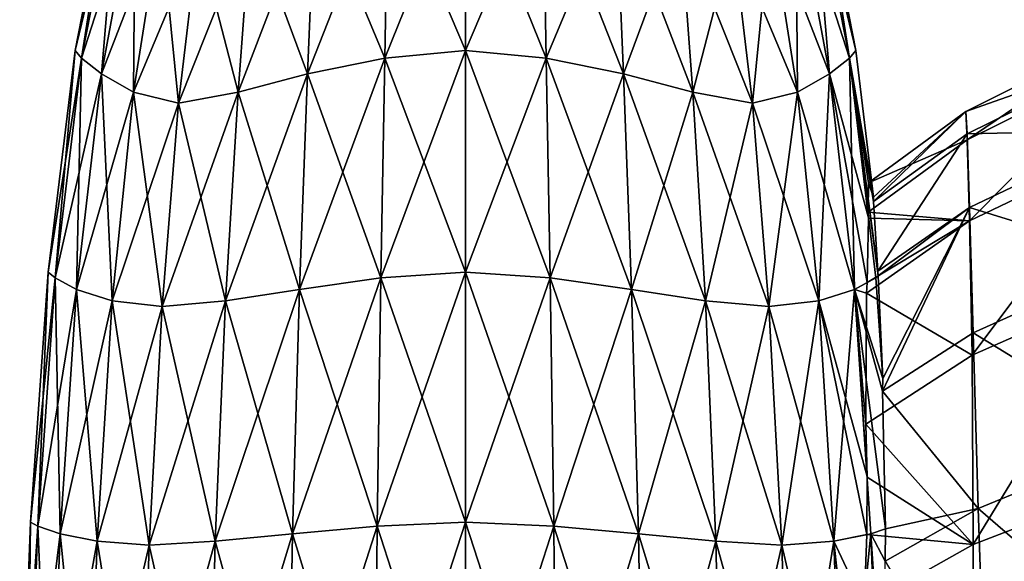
# Model space of a CAD drawing. Extents: x -0.96 to 0.96, y -0.57 to 2.63.
# Tile 8 of 148: x -0.95 to -0.83, y 0.23 to 0.3. Entities that reach past the tile are written whole.
import ezdxf

# ---------------------------------------------------------------- set-up
doc = ezdxf.new("R2010")
doc.units = 0
doc.layers.add('Brakiri_Cruiser_Main_Texture', color=7, linetype='CONTINUOUS')

msp = doc.modelspace()

# ---------------------------------------------------------------- linework, layer by layer
at = {"layer": 'Brakiri_Cruiser_Main_Texture'}
for points in [[(-0.942318, 0.317637, -0.531146), (-0.94763, 0.295434, -0.55), (-0.943034, 0.31886, -0.55)], [(-0.943034, 0.31886, -0.55), (-0.94763, 0.295434, -0.55), (-0.946842, 0.294476, -0.569674)], [(-0.943034, 0.31886, -0.55), (-0.946842, 0.294476, -0.569674), (-0.942318, 0.317637, -0.568854)], [(-0.9, 0.31886, -0.636068), (-0.909427, 0.317637, -0.634635), (-0.909837, 0.294476, -0.643685)], [(-0.9, 0.31886, -0.636068), (-0.909837, 0.294476, -0.643685), (-0.9, 0.295434, -0.64526)], [(-0.909427, 0.317637, -0.465365), (-0.9, 0.31886, -0.463932), (-0.9, 0.295434, -0.45474)], [(-0.9, 0.31886, -0.463932), (-0.890573, 0.317637, -0.465365), (-0.890163, 0.294476, -0.456315)], [(-0.9, 0.31886, -0.463932), (-0.890163, 0.294476, -0.456315), (-0.9, 0.295434, -0.45474)], [(-0.890573, 0.317637, -0.634635), (-0.9, 0.31886, -0.636068), (-0.9, 0.295434, -0.64526)], [(-0.857682, 0.317637, -0.531146), (-0.856966, 0.31886, -0.55), (-0.85237, 0.295434, -0.55)], [(-0.856966, 0.31886, -0.55), (-0.857682, 0.317637, -0.568854), (-0.853158, 0.294476, -0.569674)], [(-0.856966, 0.31886, -0.55), (-0.853158, 0.294476, -0.569674), (-0.85237, 0.295434, -0.55)], [(-0.942318, 0.317637, -0.531146), (-0.946842, 0.294476, -0.530326), (-0.94763, 0.295434, -0.55)], [(-0.940323, 0.314807, -0.513338), (-0.946842, 0.294476, -0.530326), (-0.942318, 0.317637, -0.531146)], [(-0.942318, 0.317637, -0.568854), (-0.946842, 0.294476, -0.569674), (-0.944401, 0.292592, -0.588542)], [(-0.942318, 0.317637, -0.568854), (-0.944401, 0.292592, -0.588542), (-0.940323, 0.314807, -0.586662)], [(-0.909427, 0.317637, -0.634635), (-0.918331, 0.314807, -0.630647), (-0.919271, 0.292592, -0.638802)], [(-0.909427, 0.317637, -0.634635), (-0.919271, 0.292592, -0.638802), (-0.909837, 0.294476, -0.643685)], [(-0.918331, 0.314807, -0.469353), (-0.909427, 0.317637, -0.465365), (-0.909837, 0.294476, -0.456315)], [(-0.909427, 0.317637, -0.465365), (-0.9, 0.295434, -0.45474), (-0.909837, 0.294476, -0.456315)], [(-0.890573, 0.317637, -0.634635), (-0.9, 0.295434, -0.64526), (-0.890163, 0.294476, -0.643685)], [(-0.890573, 0.317637, -0.465365), (-0.881669, 0.314807, -0.469353), (-0.880729, 0.292592, -0.461198)], [(-0.890573, 0.317637, -0.465365), (-0.880729, 0.292592, -0.461198), (-0.890163, 0.294476, -0.456315)], [(-0.881669, 0.314807, -0.630647), (-0.890573, 0.317637, -0.634635), (-0.890163, 0.294476, -0.643685)], [(-0.859677, 0.314807, -0.513338), (-0.857682, 0.317637, -0.531146), (-0.853158, 0.294476, -0.530326)], [(-0.857682, 0.317637, -0.568854), (-0.859677, 0.314807, -0.586662), (-0.855599, 0.292592, -0.588542)], [(-0.857682, 0.317637, -0.531146), (-0.85237, 0.295434, -0.55), (-0.853158, 0.294476, -0.530326)], [(-0.857682, 0.317637, -0.568854), (-0.855599, 0.292592, -0.588542), (-0.853158, 0.294476, -0.569674)], [(-0.940323, 0.314807, -0.513338), (-0.944401, 0.292592, -0.511458), (-0.946842, 0.294476, -0.530326)], [(-0.937205, 0.311205, -0.497622), (-0.944401, 0.292592, -0.511458), (-0.940323, 0.314807, -0.513338)], [(-0.940323, 0.314807, -0.586662), (-0.944401, 0.292592, -0.588542), (-0.940519, 0.290324, -0.60549)], [(-0.940323, 0.314807, -0.586662), (-0.940519, 0.290324, -0.60549), (-0.937205, 0.311205, -0.602378)], [(-0.918331, 0.314807, -0.630647), (-0.926189, 0.311205, -0.62441), (-0.927745, 0.290324, -0.631037)], [(-0.918331, 0.314807, -0.630647), (-0.927745, 0.290324, -0.631037), (-0.919271, 0.292592, -0.638802)], [(-0.926189, 0.311205, -0.47559), (-0.918331, 0.314807, -0.469353), (-0.919271, 0.292592, -0.461198)], [(-0.918331, 0.314807, -0.469353), (-0.909837, 0.294476, -0.456315), (-0.919271, 0.292592, -0.461198)], [(-0.881669, 0.314807, -0.630647), (-0.890163, 0.294476, -0.643685), (-0.880729, 0.292592, -0.638802)], [(-0.881669, 0.314807, -0.469353), (-0.873811, 0.311205, -0.47559), (-0.872255, 0.290324, -0.468963)], [(-0.881669, 0.314807, -0.469353), (-0.872255, 0.290324, -0.468963), (-0.880729, 0.292592, -0.461198)], [(-0.873811, 0.311205, -0.62441), (-0.881669, 0.314807, -0.630647), (-0.880729, 0.292592, -0.638802)], [(-0.862795, 0.311205, -0.497622), (-0.859677, 0.314807, -0.513338), (-0.855599, 0.292592, -0.511458)], [(-0.859677, 0.314807, -0.586662), (-0.862795, 0.311205, -0.602378), (-0.859481, 0.290324, -0.60549)], [(-0.859677, 0.314807, -0.513338), (-0.853158, 0.294476, -0.530326), (-0.855599, 0.292592, -0.511458)], [(-0.859677, 0.314807, -0.586662), (-0.859481, 0.290324, -0.60549), (-0.855599, 0.292592, -0.588542)], [(-0.937205, 0.311205, -0.497622), (-0.940519, 0.290324, -0.49451), (-0.944401, 0.292592, -0.511458)], [(-0.932611, 0.309212, -0.484779), (-0.940519, 0.290324, -0.49451), (-0.937205, 0.311205, -0.497622)], [(-0.937205, 0.311205, -0.602378), (-0.940519, 0.290324, -0.60549), (-0.935009, 0.28898, -0.620017)], [(-0.937205, 0.311205, -0.602378), (-0.935009, 0.28898, -0.620017), (-0.932611, 0.309212, -0.615221)], [(-0.926189, 0.311205, -0.62441), (-0.932611, 0.309212, -0.615221), (-0.935009, 0.28898, -0.620017)], [(-0.926189, 0.311205, -0.62441), (-0.935009, 0.28898, -0.620017), (-0.927745, 0.290324, -0.631037)], [(-0.932611, 0.309212, -0.484779), (-0.926189, 0.311205, -0.47559), (-0.927745, 0.290324, -0.468963)], [(-0.926189, 0.311205, -0.47559), (-0.919271, 0.292592, -0.461198), (-0.927745, 0.290324, -0.468963)], [(-0.873811, 0.311205, -0.62441), (-0.880729, 0.292592, -0.638802), (-0.872255, 0.290324, -0.631037)], [(-0.873811, 0.311205, -0.47559), (-0.867389, 0.309212, -0.484779), (-0.864991, 0.28898, -0.479983)], [(-0.873811, 0.311205, -0.47559), (-0.864991, 0.28898, -0.479983), (-0.872255, 0.290324, -0.468963)], [(-0.867389, 0.309212, -0.615221), (-0.873811, 0.311205, -0.62441), (-0.872255, 0.290324, -0.631037)], [(-0.867389, 0.309212, -0.484779), (-0.862795, 0.311205, -0.497622), (-0.859481, 0.290324, -0.49451)], [(-0.862795, 0.311205, -0.602378), (-0.867389, 0.309212, -0.615221), (-0.864991, 0.28898, -0.620017)], [(-0.862795, 0.311205, -0.602378), (-0.864991, 0.28898, -0.620017), (-0.859481, 0.290324, -0.60549)], [(-0.862795, 0.311205, -0.497622), (-0.855599, 0.292592, -0.511458), (-0.859481, 0.290324, -0.49451)], [(-0.932611, 0.309212, -0.484779), (-0.935009, 0.28898, -0.479983), (-0.940519, 0.290324, -0.49451)], [(-0.932611, 0.309212, -0.484779), (-0.927745, 0.290324, -0.468963), (-0.935009, 0.28898, -0.479983)], [(-0.867389, 0.309212, -0.615221), (-0.872255, 0.290324, -0.631037), (-0.864991, 0.28898, -0.620017)], [(-0.867389, 0.309212, -0.484779), (-0.859481, 0.290324, -0.49451), (-0.864991, 0.28898, -0.479983)], [(-0.818989, 0.295022, -0.547563), (-0.819065, 0.297893, -0.535733), (-0.838954, 0.28797, -0.539241)], [(-0.819065, 0.297893, -0.535733), (-0.838802, 0.284515, -0.527834), (-0.838954, 0.28797, -0.539241)], [(-0.819065, 0.297893, -0.535733), (-0.818989, 0.294305, -0.523877), (-0.838802, 0.284515, -0.527834)], [(-0.946842, 0.294476, -0.530326), (-0.950911, 0.268374, -0.55), (-0.94763, 0.295434, -0.55)], [(-0.94763, 0.295434, -0.55), (-0.950911, 0.268374, -0.55), (-0.950052, 0.26768, -0.570677)], [(-0.946842, 0.294476, -0.530326), (-0.950052, 0.26768, -0.529323), (-0.950911, 0.268374, -0.55)], [(-0.94763, 0.295434, -0.55), (-0.950052, 0.26768, -0.570677), (-0.946842, 0.294476, -0.569674)], [(-0.944401, 0.292592, -0.511458), (-0.950052, 0.26768, -0.529323), (-0.946842, 0.294476, -0.530326)], [(-0.946842, 0.294476, -0.569674), (-0.950052, 0.26768, -0.570677), (-0.947454, 0.266292, -0.590482)], [(-0.946842, 0.294476, -0.569674), (-0.947454, 0.266292, -0.590482), (-0.944401, 0.292592, -0.588542)], [(-0.909837, 0.294476, -0.643685), (-0.919271, 0.292592, -0.638802), (-0.920241, 0.266292, -0.644909)], [(-0.909837, 0.294476, -0.643685), (-0.920241, 0.266292, -0.644909), (-0.910339, 0.26768, -0.650104)], [(-0.919271, 0.292592, -0.461198), (-0.909837, 0.294476, -0.456315), (-0.910339, 0.26768, -0.449896)], [(-0.9, 0.295434, -0.64526), (-0.909837, 0.294476, -0.643685), (-0.910339, 0.26768, -0.650104)], [(-0.9, 0.295434, -0.64526), (-0.910339, 0.26768, -0.650104), (-0.9, 0.268374, -0.651823)], [(-0.909837, 0.294476, -0.456315), (-0.9, 0.268374, -0.448177), (-0.910339, 0.26768, -0.449896)], [(-0.909837, 0.294476, -0.456315), (-0.9, 0.295434, -0.45474), (-0.9, 0.268374, -0.448177)], [(-0.9, 0.295434, -0.45474), (-0.890163, 0.294476, -0.456315), (-0.889661, 0.26768, -0.449896)], [(-0.9, 0.295434, -0.45474), (-0.889661, 0.26768, -0.449896), (-0.9, 0.268374, -0.448177)], [(-0.890163, 0.294476, -0.643685), (-0.9, 0.295434, -0.64526), (-0.9, 0.268374, -0.651823)], [(-0.890163, 0.294476, -0.643685), (-0.9, 0.268374, -0.651823), (-0.889661, 0.26768, -0.650104)], [(-0.890163, 0.294476, -0.456315), (-0.880729, 0.292592, -0.461198), (-0.879759, 0.266292, -0.455091)], [(-0.890163, 0.294476, -0.456315), (-0.879759, 0.266292, -0.455091), (-0.889661, 0.26768, -0.449896)], [(-0.880729, 0.292592, -0.638802), (-0.890163, 0.294476, -0.643685), (-0.889661, 0.26768, -0.650104)], [(-0.853158, 0.294476, -0.569674), (-0.855599, 0.292592, -0.588542), (-0.852546, 0.266292, -0.590482)], [(-0.855599, 0.292592, -0.511458), (-0.853158, 0.294476, -0.530326), (-0.850826, 0.275008, -0.529597)], [(-0.853158, 0.294476, -0.569674), (-0.850201, 0.277552, -0.55), (-0.85237, 0.295434, -0.55)], [(-0.853158, 0.294476, -0.530326), (-0.85237, 0.295434, -0.55), (-0.850201, 0.277552, -0.55)], [(-0.853158, 0.294476, -0.569674), (-0.852546, 0.266292, -0.590482), (-0.849948, 0.26768, -0.570677)], [(-0.853158, 0.294476, -0.569674), (-0.849948, 0.26768, -0.570677), (-0.849626, 0.26794, -0.562927)], [(-0.853158, 0.294476, -0.569674), (-0.849626, 0.26794, -0.562927), (-0.849676, 0.2685, -0.562556)], [(-0.853158, 0.294476, -0.569674), (-0.849676, 0.2685, -0.562556), (-0.850231, 0.276997, -0.552168)], [(-0.853158, 0.294476, -0.569674), (-0.850231, 0.276997, -0.552168), (-0.850201, 0.277552, -0.55)], [(-0.853158, 0.294476, -0.530326), (-0.850201, 0.277552, -0.55), (-0.850807, 0.27928, -0.541331)], [(-0.853158, 0.294476, -0.530326), (-0.850807, 0.27928, -0.541331), (-0.850873, 0.275715, -0.530428)], [(-0.853158, 0.294476, -0.530326), (-0.850873, 0.275715, -0.530428), (-0.850823, 0.274984, -0.529596)], [(-0.818989, 0.295022, -0.547563), (-0.838954, 0.28797, -0.539241), (-0.838802, 0.285274, -0.550594)], [(-0.818682, 0.285705, -0.558857), (-0.818989, 0.295022, -0.547563), (-0.838802, 0.285274, -0.550594)], [(-0.818989, 0.294305, -0.523877), (-0.838498, 0.274657, -0.516887), (-0.838802, 0.284515, -0.527834)], [(-0.818989, 0.294305, -0.523877), (-0.818837, 0.284032, -0.51251), (-0.838498, 0.274657, -0.516887)], [(-0.944401, 0.292592, -0.511458), (-0.947454, 0.266292, -0.509518), (-0.950052, 0.26768, -0.529323)], [(-0.940519, 0.290324, -0.49451), (-0.947454, 0.266292, -0.509518), (-0.944401, 0.292592, -0.511458)], [(-0.944401, 0.292592, -0.588542), (-0.947454, 0.266292, -0.590482), (-0.943099, 0.264905, -0.608542)], [(-0.944401, 0.292592, -0.588542), (-0.943099, 0.264905, -0.608542), (-0.940519, 0.290324, -0.60549)], [(-0.919271, 0.292592, -0.638802), (-0.927745, 0.290324, -0.631037), (-0.929271, 0.264905, -0.636198)], [(-0.919271, 0.292592, -0.638802), (-0.929271, 0.264905, -0.636198), (-0.920241, 0.266292, -0.644909)], [(-0.927745, 0.290324, -0.468963), (-0.919271, 0.292592, -0.461198), (-0.920241, 0.266292, -0.455091)], [(-0.919271, 0.292592, -0.461198), (-0.910339, 0.26768, -0.449896), (-0.920241, 0.266292, -0.455091)], [(-0.880729, 0.292592, -0.638802), (-0.889661, 0.26768, -0.650104), (-0.879759, 0.266292, -0.644909)], [(-0.880729, 0.292592, -0.461198), (-0.872255, 0.290324, -0.468963), (-0.870729, 0.264905, -0.463802)], [(-0.880729, 0.292592, -0.461198), (-0.870729, 0.264905, -0.463802), (-0.879759, 0.266292, -0.455091)], [(-0.872255, 0.290324, -0.631037), (-0.880729, 0.292592, -0.638802), (-0.879759, 0.266292, -0.644909)], [(-0.859481, 0.290324, -0.49451), (-0.855599, 0.292592, -0.511458), (-0.852546, 0.266292, -0.509518)], [(-0.855599, 0.292592, -0.588542), (-0.859481, 0.290324, -0.60549), (-0.856901, 0.264905, -0.608542)], [(-0.855599, 0.292592, -0.588542), (-0.856901, 0.264905, -0.608542), (-0.852546, 0.266292, -0.590482)], [(-0.855599, 0.292592, -0.511458), (-0.850826, 0.275008, -0.529597), (-0.850995, 0.267121, -0.52134)], [(-0.855599, 0.292592, -0.511458), (-0.850995, 0.267121, -0.52134), (-0.852546, 0.266292, -0.509518)], [(-0.940519, 0.290324, -0.49451), (-0.943099, 0.264905, -0.491458), (-0.947454, 0.266292, -0.509518)], [(-0.935009, 0.28898, -0.479983), (-0.943099, 0.264905, -0.491458), (-0.940519, 0.290324, -0.49451)], [(-0.940519, 0.290324, -0.60549), (-0.943099, 0.264905, -0.608542), (-0.937025, 0.264211, -0.624049)], [(-0.940519, 0.290324, -0.60549), (-0.937025, 0.264211, -0.624049), (-0.935009, 0.28898, -0.620017)], [(-0.927745, 0.290324, -0.631037), (-0.935009, 0.28898, -0.620017), (-0.937025, 0.264211, -0.624049)], [(-0.927745, 0.290324, -0.631037), (-0.937025, 0.264211, -0.624049), (-0.929271, 0.264905, -0.636198)], [(-0.935009, 0.28898, -0.479983), (-0.927745, 0.290324, -0.468963), (-0.929271, 0.264905, -0.463802)], [(-0.927745, 0.290324, -0.468963), (-0.920241, 0.266292, -0.455091), (-0.929271, 0.264905, -0.463802)], [(-0.872255, 0.290324, -0.631037), (-0.879759, 0.266292, -0.644909), (-0.870729, 0.264905, -0.636198)], [(-0.872255, 0.290324, -0.468963), (-0.864991, 0.28898, -0.479983), (-0.862975, 0.264211, -0.475951)], [(-0.872255, 0.290324, -0.468963), (-0.862975, 0.264211, -0.475951), (-0.870729, 0.264905, -0.463802)], [(-0.864991, 0.28898, -0.620017), (-0.872255, 0.290324, -0.631037), (-0.870729, 0.264905, -0.636198)], [(-0.864991, 0.28898, -0.479983), (-0.859481, 0.290324, -0.49451), (-0.856901, 0.264905, -0.491458)], [(-0.859481, 0.290324, -0.60549), (-0.864991, 0.28898, -0.620017), (-0.862975, 0.264211, -0.624049)], [(-0.859481, 0.290324, -0.60549), (-0.862975, 0.264211, -0.624049), (-0.856901, 0.264905, -0.608542)], [(-0.859481, 0.290324, -0.49451), (-0.852546, 0.266292, -0.509518), (-0.856901, 0.264905, -0.491458)], [(-0.935009, 0.28898, -0.479983), (-0.937025, 0.264211, -0.475951), (-0.943099, 0.264905, -0.491458)], [(-0.935009, 0.28898, -0.479983), (-0.929271, 0.264905, -0.463802), (-0.937025, 0.264211, -0.475951)], [(-0.864991, 0.28898, -0.620017), (-0.870729, 0.264905, -0.636198), (-0.862975, 0.264211, -0.624049)], [(-0.864991, 0.28898, -0.479983), (-0.856901, 0.264905, -0.491458), (-0.862975, 0.264211, -0.475951)], [(-0.838802, 0.284515, -0.527834), (-0.850807, 0.27928, -0.541331), (-0.838954, 0.28797, -0.539241)], [(-0.838954, 0.28797, -0.539241), (-0.850807, 0.27928, -0.541331), (-0.850201, 0.277552, -0.55)], [(-0.838954, 0.28797, -0.539241), (-0.850201, 0.277552, -0.55), (-0.850231, 0.276997, -0.552168)], [(-0.838954, 0.28797, -0.539241), (-0.850231, 0.276997, -0.552168), (-0.838802, 0.285274, -0.550594)], [(-0.838802, 0.285274, -0.550594), (-0.850231, 0.276997, -0.552168), (-0.849676, 0.2685, -0.562556)], [(-0.838802, 0.285274, -0.550594), (-0.849676, 0.2685, -0.562556), (-0.838498, 0.27626, -0.561434)], [(-0.818682, 0.285705, -0.558857), (-0.838802, 0.285274, -0.550594), (-0.838498, 0.27626, -0.561434)], [(-0.818066, 0.269955, -0.569107), (-0.818682, 0.285705, -0.558857), (-0.838498, 0.27626, -0.561434)], [(-0.838802, 0.284515, -0.527834), (-0.850884, 0.275707, -0.53043), (-0.850807, 0.27928, -0.541331)], [(-0.838498, 0.274657, -0.516887), (-0.850873, 0.275715, -0.530428), (-0.838802, 0.284515, -0.527834)], [(-0.818837, 0.284032, -0.51251), (-0.838194, 0.258259, -0.506899), (-0.838498, 0.274657, -0.516887)], [(-0.818837, 0.284032, -0.51251), (-0.818685, 0.266849, -0.502147), (-0.838194, 0.258259, -0.506899)], [(-0.838498, 0.274657, -0.516887), (-0.850824, 0.274991, -0.529597), (-0.850873, 0.275715, -0.530428)], [(-0.838498, 0.27626, -0.561434), (-0.849676, 0.2685, -0.562556), (-0.849625, 0.267941, -0.562902)], [(-0.838498, 0.27626, -0.561434), (-0.849625, 0.267941, -0.562902), (-0.849084, 0.25543, -0.571046)], [(-0.838498, 0.27626, -0.561434), (-0.849084, 0.25543, -0.571046), (-0.849102, 0.253877, -0.572027)], [(-0.838498, 0.27626, -0.561434), (-0.849102, 0.253877, -0.572027), (-0.83804, 0.261003, -0.571296)], [(-0.818066, 0.269955, -0.569107), (-0.838498, 0.27626, -0.561434), (-0.83804, 0.261003, -0.571296)], [(-0.838498, 0.274657, -0.516887), (-0.851078, 0.265823, -0.52006), (-0.851003, 0.267116, -0.521276)], [(-0.838194, 0.258259, -0.506899), (-0.851072, 0.265828, -0.520059), (-0.838498, 0.274657, -0.516887)], [(-0.838498, 0.274657, -0.516887), (-0.851003, 0.267116, -0.521276), (-0.850824, 0.274991, -0.529597)], [(-0.816908, 0.248026, -0.577801), (-0.818066, 0.269955, -0.569107), (-0.83804, 0.261003, -0.571296)], [(-0.950052, 0.26768, -0.529323), (-0.953073, 0.237878, -0.55), (-0.950911, 0.268374, -0.55)], [(-0.950911, 0.268374, -0.55), (-0.953073, 0.237878, -0.55), (-0.952187, 0.237415, -0.571589)], [(-0.950911, 0.268374, -0.55), (-0.952187, 0.237415, -0.571589), (-0.950052, 0.26768, -0.570677)], [(-0.9, 0.268374, -0.651823), (-0.910339, 0.26768, -0.650104), (-0.910794, 0.237415, -0.654375)], [(-0.9, 0.268374, -0.651823), (-0.910794, 0.237415, -0.654375), (-0.9, 0.237878, -0.656146)], [(-0.910339, 0.26768, -0.449896), (-0.9, 0.268374, -0.448177), (-0.9, 0.237878, -0.443854)], [(-0.9, 0.268374, -0.448177), (-0.889661, 0.26768, -0.449896), (-0.889206, 0.237415, -0.445625)], [(-0.9, 0.268374, -0.448177), (-0.889206, 0.237415, -0.445625), (-0.9, 0.237878, -0.443854)], [(-0.889661, 0.26768, -0.650104), (-0.9, 0.268374, -0.651823), (-0.9, 0.237878, -0.656146)], [(-0.849948, 0.26768, -0.570677), (-0.849084, 0.25543, -0.571046), (-0.849626, 0.26794, -0.562927)], [(-0.950052, 0.26768, -0.529323), (-0.952187, 0.237415, -0.528411), (-0.953073, 0.237878, -0.55)], [(-0.947454, 0.266292, -0.509518), (-0.952187, 0.237415, -0.528411), (-0.950052, 0.26768, -0.529323)], [(-0.950052, 0.26768, -0.570677), (-0.952187, 0.237415, -0.571589), (-0.949479, 0.23649, -0.59224)], [(-0.950052, 0.26768, -0.570677), (-0.949479, 0.23649, -0.59224), (-0.947454, 0.266292, -0.590482)], [(-0.910339, 0.26768, -0.650104), (-0.920241, 0.266292, -0.644909), (-0.92112, 0.23649, -0.648958)], [(-0.910339, 0.26768, -0.650104), (-0.92112, 0.23649, -0.648958), (-0.910794, 0.237415, -0.654375)], [(-0.920241, 0.266292, -0.455091), (-0.910339, 0.26768, -0.449896), (-0.910794, 0.237415, -0.445625)], [(-0.910339, 0.26768, -0.449896), (-0.9, 0.237878, -0.443854), (-0.910794, 0.237415, -0.445625)], [(-0.889661, 0.26768, -0.650104), (-0.9, 0.237878, -0.656146), (-0.889206, 0.237415, -0.654375)], [(-0.889661, 0.26768, -0.449896), (-0.879759, 0.266292, -0.455091), (-0.87888, 0.23649, -0.451042)], [(-0.889661, 0.26768, -0.449896), (-0.87888, 0.23649, -0.451042), (-0.889206, 0.237415, -0.445625)], [(-0.879759, 0.266292, -0.644909), (-0.889661, 0.26768, -0.650104), (-0.889206, 0.237415, -0.654375)], [(-0.852546, 0.266292, -0.590482), (-0.849084, 0.25543, -0.571046), (-0.849948, 0.26768, -0.570677)], [(-0.852546, 0.266292, -0.509518), (-0.850992, 0.267122, -0.521363), (-0.851072, 0.265828, -0.520059)], [(-0.818685, 0.266849, -0.502147), (-0.838042, 0.235182, -0.498367), (-0.838194, 0.258259, -0.506899)], [(-0.818685, 0.266849, -0.502147), (-0.818609, 0.242646, -0.493288), (-0.838042, 0.235182, -0.498367)], [(-0.947454, 0.266292, -0.509518), (-0.949479, 0.23649, -0.50776), (-0.952187, 0.237415, -0.528411)], [(-0.943099, 0.264905, -0.491458), (-0.949479, 0.23649, -0.50776), (-0.947454, 0.266292, -0.509518)], [(-0.947454, 0.266292, -0.590482), (-0.949479, 0.23649, -0.59224), (-0.944954, 0.235565, -0.611081)], [(-0.947454, 0.266292, -0.590482), (-0.944954, 0.235565, -0.611081), (-0.943099, 0.264905, -0.608542)], [(-0.920241, 0.266292, -0.644909), (-0.929271, 0.264905, -0.636198), (-0.93054, 0.235565, -0.639909)], [(-0.920241, 0.266292, -0.644909), (-0.93054, 0.235565, -0.639909), (-0.92112, 0.23649, -0.648958)], [(-0.929271, 0.264905, -0.463802), (-0.920241, 0.266292, -0.455091), (-0.92112, 0.23649, -0.451042)], [(-0.920241, 0.266292, -0.455091), (-0.910794, 0.237415, -0.445625), (-0.92112, 0.23649, -0.451042)], [(-0.879759, 0.266292, -0.644909), (-0.889206, 0.237415, -0.654375), (-0.87888, 0.23649, -0.648958)], [(-0.879759, 0.266292, -0.455091), (-0.870729, 0.264905, -0.463802), (-0.86946, 0.235565, -0.460091)], [(-0.879759, 0.266292, -0.455091), (-0.86946, 0.235565, -0.460091), (-0.87888, 0.23649, -0.451042)], [(-0.870729, 0.264905, -0.636198), (-0.879759, 0.266292, -0.644909), (-0.87888, 0.23649, -0.648958)], [(-0.852546, 0.266292, -0.590482), (-0.856901, 0.264905, -0.608542), (-0.855046, 0.235565, -0.611081)], [(-0.856901, 0.264905, -0.491458), (-0.852546, 0.266292, -0.509518), (-0.850995, 0.243469, -0.508172)], [(-0.852546, 0.266292, -0.590482), (-0.855046, 0.235565, -0.611081), (-0.850521, 0.23649, -0.59224)], [(-0.852546, 0.266292, -0.590482), (-0.850521, 0.23649, -0.59224), (-0.848734, 0.2371, -0.578619)], [(-0.852546, 0.266292, -0.590482), (-0.848734, 0.2371, -0.578619), (-0.849102, 0.253877, -0.572027)], [(-0.852546, 0.266292, -0.590482), (-0.849102, 0.253877, -0.572027), (-0.849084, 0.25543, -0.571046)], [(-0.852546, 0.266292, -0.509518), (-0.851072, 0.265828, -0.520059), (-0.851145, 0.24984, -0.510619)], [(-0.852546, 0.266292, -0.509518), (-0.851145, 0.24984, -0.510619), (-0.85099, 0.243394, -0.508168)], [(-0.838194, 0.258259, -0.506899), (-0.851151, 0.249836, -0.51062), (-0.851072, 0.265828, -0.520059)], [(-0.943099, 0.264905, -0.491458), (-0.944954, 0.235565, -0.488919), (-0.949479, 0.23649, -0.50776)], [(-0.937025, 0.264211, -0.475951), (-0.944954, 0.235565, -0.488919), (-0.943099, 0.264905, -0.491458)], [(-0.943099, 0.264905, -0.608542), (-0.944954, 0.235565, -0.611081), (-0.93862, 0.235102, -0.62724)], [(-0.943099, 0.264905, -0.608542), (-0.93862, 0.235102, -0.62724), (-0.937025, 0.264211, -0.624049)], [(-0.929271, 0.264905, -0.636198), (-0.937025, 0.264211, -0.624049), (-0.93862, 0.235102, -0.62724)], [(-0.929271, 0.264905, -0.636198), (-0.93862, 0.235102, -0.62724), (-0.93054, 0.235565, -0.639909)], [(-0.937025, 0.264211, -0.475951), (-0.929271, 0.264905, -0.463802), (-0.93054, 0.235565, -0.460091)], [(-0.929271, 0.264905, -0.463802), (-0.92112, 0.23649, -0.451042), (-0.93054, 0.235565, -0.460091)], [(-0.870729, 0.264905, -0.636198), (-0.87888, 0.23649, -0.648958), (-0.86946, 0.235565, -0.639909)], [(-0.870729, 0.264905, -0.463802), (-0.862975, 0.264211, -0.475951), (-0.86138, 0.235102, -0.47276)], [(-0.870729, 0.264905, -0.463802), (-0.86138, 0.235102, -0.47276), (-0.86946, 0.235565, -0.460091)], [(-0.862975, 0.264211, -0.624049), (-0.870729, 0.264905, -0.636198), (-0.86946, 0.235565, -0.639909)], [(-0.862975, 0.264211, -0.475951), (-0.856901, 0.264905, -0.491458), (-0.855046, 0.235565, -0.488919)], [(-0.856901, 0.264905, -0.608542), (-0.862975, 0.264211, -0.624049), (-0.86138, 0.235102, -0.62724)], [(-0.856901, 0.264905, -0.608542), (-0.86138, 0.235102, -0.62724), (-0.855046, 0.235565, -0.611081)], [(-0.856901, 0.264905, -0.491458), (-0.850995, 0.243469, -0.508172), (-0.851042, 0.236383, -0.505588)], [(-0.856901, 0.264905, -0.491458), (-0.851042, 0.236383, -0.505588), (-0.855046, 0.235565, -0.488919)], [(-0.937025, 0.264211, -0.475951), (-0.93862, 0.235102, -0.47276), (-0.944954, 0.235565, -0.488919)], [(-0.937025, 0.264211, -0.475951), (-0.93054, 0.235565, -0.460091), (-0.93862, 0.235102, -0.47276)], [(-0.862975, 0.264211, -0.624049), (-0.86946, 0.235565, -0.639909), (-0.86138, 0.235102, -0.62724)], [(-0.862975, 0.264211, -0.475951), (-0.855046, 0.235565, -0.488919), (-0.86138, 0.235102, -0.47276)], [(-0.837424, 0.239578, -0.579716), (-0.83804, 0.261003, -0.571296), (-0.849102, 0.253877, -0.572027)], [(-0.816908, 0.248026, -0.577801), (-0.83804, 0.261003, -0.571296), (-0.837424, 0.239578, -0.579716)], [(-0.838042, 0.235182, -0.498367), (-0.851145, 0.24984, -0.510619), (-0.838194, 0.258259, -0.506899)], [(-0.837424, 0.239578, -0.579716), (-0.849102, 0.253877, -0.572027), (-0.848734, 0.2371, -0.578619)], [(-0.838042, 0.235182, -0.498367), (-0.850988, 0.24337, -0.508166), (-0.851145, 0.24984, -0.510619)], [(-0.814974, 0.220173, -0.584426), (-0.816908, 0.248026, -0.577801), (-0.837424, 0.239578, -0.579716)], [(-0.838042, 0.235182, -0.498367), (-0.851032, 0.236385, -0.505631), (-0.850988, 0.24337, -0.508166)], [(-0.818609, 0.242646, -0.493288), (-0.818685, 0.211312, -0.486431), (-0.838194, 0.205408, -0.491772)], [(-0.818609, 0.242646, -0.493288), (-0.838194, 0.205408, -0.491772), (-0.838042, 0.235182, -0.498367)], [(-0.836494, 0.212302, -0.586227), (-0.837424, 0.239578, -0.579716), (-0.848779, 0.233121, -0.580154)], [(-0.837424, 0.239578, -0.579716), (-0.848734, 0.2371, -0.578619), (-0.848772, 0.233125, -0.580154)], [(-0.814974, 0.220173, -0.584426), (-0.837424, 0.239578, -0.579716), (-0.836494, 0.212302, -0.586227)], [(-0.953073, 0.237878, -0.55), (-0.954401, 0.204077, -0.55), (-0.953489, 0.203846, -0.572135)], [(-0.952187, 0.237415, -0.528411), (-0.954401, 0.204077, -0.55), (-0.953073, 0.237878, -0.55)], [(-0.952187, 0.237415, -0.528411), (-0.953489, 0.203846, -0.527865), (-0.954401, 0.204077, -0.55)], [(-0.953073, 0.237878, -0.55), (-0.953489, 0.203846, -0.572135), (-0.952187, 0.237415, -0.571589)], [(-0.952187, 0.237415, -0.571589), (-0.953489, 0.203846, -0.572135), (-0.950729, 0.203383, -0.593333)], [(-0.949479, 0.23649, -0.50776), (-0.953489, 0.203846, -0.527865), (-0.952187, 0.237415, -0.528411)], [(-0.952187, 0.237415, -0.571589), (-0.950729, 0.203383, -0.593333), (-0.949479, 0.23649, -0.59224)], [(-0.910794, 0.237415, -0.654375), (-0.92112, 0.23649, -0.648958), (-0.921667, 0.203383, -0.651458)], [(-0.910794, 0.237415, -0.654375), (-0.921667, 0.203383, -0.651458), (-0.911068, 0.203846, -0.656979)], [(-0.92112, 0.23649, -0.451042), (-0.910794, 0.237415, -0.445625), (-0.911068, 0.203846, -0.443021)], [(-0.9, 0.237878, -0.656146), (-0.910794, 0.237415, -0.654375), (-0.911068, 0.203846, -0.656979)], [(-0.9, 0.237878, -0.656146), (-0.911068, 0.203846, -0.656979), (-0.9, 0.204077, -0.658802)], [(-0.910794, 0.237415, -0.445625), (-0.9, 0.204077, -0.441198), (-0.911068, 0.203846, -0.443021)], [(-0.910794, 0.237415, -0.445625), (-0.9, 0.237878, -0.443854), (-0.9, 0.204077, -0.441198)], [(-0.9, 0.237878, -0.443854), (-0.889206, 0.237415, -0.445625), (-0.888932, 0.203846, -0.443021)], [(-0.9, 0.237878, -0.443854), (-0.888932, 0.203846, -0.443021), (-0.9, 0.204077, -0.441198)], [(-0.889206, 0.237415, -0.654375), (-0.9, 0.237878, -0.656146), (-0.9, 0.204077, -0.658802)], [(-0.889206, 0.237415, -0.654375), (-0.9, 0.204077, -0.658802), (-0.888932, 0.203846, -0.656979)], [(-0.889206, 0.237415, -0.445625), (-0.87888, 0.23649, -0.451042), (-0.878333, 0.203383, -0.448542)], [(-0.889206, 0.237415, -0.445625), (-0.878333, 0.203383, -0.448542), (-0.888932, 0.203846, -0.443021)], [(-0.87888, 0.23649, -0.648958), (-0.889206, 0.237415, -0.654375), (-0.888932, 0.203846, -0.656979)], [(-0.850521, 0.23649, -0.59224), (-0.848772, 0.233125, -0.580154), (-0.848734, 0.2371, -0.578619)], [(-0.949479, 0.23649, -0.50776), (-0.950729, 0.203383, -0.506667), (-0.953489, 0.203846, -0.527865)], [(-0.949479, 0.23649, -0.59224), (-0.950729, 0.203383, -0.593333), (-0.946094, 0.202921, -0.612656)], [(-0.944954, 0.235565, -0.488919), (-0.950729, 0.203383, -0.506667), (-0.949479, 0.23649, -0.50776)], [(-0.944954, 0.235565, -0.488919), (-0.946094, 0.202921, -0.487344), (-0.950729, 0.203383, -0.506667)], [(-0.949479, 0.23649, -0.59224), (-0.946094, 0.202921, -0.612656), (-0.944954, 0.235565, -0.611081)], [(-0.944954, 0.235565, -0.611081), (-0.946094, 0.202921, -0.612656), (-0.939616, 0.20269, -0.629232)], [(-0.93862, 0.235102, -0.47276), (-0.946094, 0.202921, -0.487344), (-0.944954, 0.235565, -0.488919)], [(-0.944954, 0.235565, -0.611081), (-0.939616, 0.20269, -0.629232), (-0.93862, 0.235102, -0.62724)], [(-0.93054, 0.235565, -0.639909), (-0.93862, 0.235102, -0.62724), (-0.939616, 0.20269, -0.629232)], [(-0.93054, 0.235565, -0.639909), (-0.939616, 0.20269, -0.629232), (-0.931328, 0.202921, -0.642187)], [(-0.93862, 0.235102, -0.47276), (-0.93054, 0.235565, -0.460091), (-0.931328, 0.202921, -0.457812)], [(-0.92112, 0.23649, -0.648958), (-0.93054, 0.235565, -0.639909), (-0.931328, 0.202921, -0.642187)], [(-0.92112, 0.23649, -0.648958), (-0.931328, 0.202921, -0.642187), (-0.921667, 0.203383, -0.651458)], [(-0.93054, 0.235565, -0.460091), (-0.921667, 0.203383, -0.448542), (-0.931328, 0.202921, -0.457812)], [(-0.93054, 0.235565, -0.460091), (-0.92112, 0.23649, -0.451042), (-0.921667, 0.203383, -0.448542)], [(-0.92112, 0.23649, -0.451042), (-0.911068, 0.203846, -0.443021), (-0.921667, 0.203383, -0.448542)], [(-0.87888, 0.23649, -0.648958), (-0.888932, 0.203846, -0.656979), (-0.878333, 0.203383, -0.651458)], [(-0.87888, 0.23649, -0.451042), (-0.86946, 0.235565, -0.460091), (-0.868672, 0.202921, -0.457812)], [(-0.87888, 0.23649, -0.451042), (-0.868672, 0.202921, -0.457812), (-0.878333, 0.203383, -0.448542)], [(-0.86946, 0.235565, -0.639909), (-0.87888, 0.23649, -0.648958), (-0.878333, 0.203383, -0.651458)], [(-0.86946, 0.235565, -0.639909), (-0.878333, 0.203383, -0.651458), (-0.868672, 0.202921, -0.642187)], [(-0.86946, 0.235565, -0.460091), (-0.86138, 0.235102, -0.47276), (-0.860384, 0.20269, -0.470768)], [(-0.86946, 0.235565, -0.460091), (-0.860384, 0.20269, -0.470768), (-0.868672, 0.202921, -0.457812)], [(-0.86138, 0.235102, -0.62724), (-0.86946, 0.235565, -0.639909), (-0.868672, 0.202921, -0.642187)], [(-0.86138, 0.235102, -0.47276), (-0.855046, 0.235565, -0.488919), (-0.853906, 0.202921, -0.487344)], [(-0.855046, 0.235565, -0.611081), (-0.86138, 0.235102, -0.62724), (-0.860384, 0.20269, -0.629232)], [(-0.855046, 0.235565, -0.611081), (-0.860384, 0.20269, -0.629232), (-0.853906, 0.202921, -0.612656)], [(-0.850521, 0.23649, -0.59224), (-0.855046, 0.235565, -0.611081), (-0.853906, 0.202921, -0.612656)], [(-0.855046, 0.235565, -0.488919), (-0.851036, 0.236385, -0.505614), (-0.851368, 0.227683, -0.50259)], [(-0.855046, 0.235565, -0.488919), (-0.851368, 0.227683, -0.50259), (-0.851561, 0.203155, -0.49712)], [(-0.855046, 0.235565, -0.488919), (-0.851561, 0.203155, -0.49712), (-0.853906, 0.202921, -0.487344)], [(-0.850521, 0.23649, -0.59224), (-0.853906, 0.202921, -0.612656), (-0.849271, 0.203383, -0.593333)], [(-0.838042, 0.235182, -0.498367), (-0.85136, 0.227687, -0.502587), (-0.851032, 0.236385, -0.505631)], [(-0.850521, 0.23649, -0.59224), (-0.849271, 0.203383, -0.593333), (-0.848437, 0.203523, -0.586931)], [(-0.850521, 0.23649, -0.59224), (-0.848437, 0.203523, -0.586931), (-0.84853, 0.206566, -0.586485)], [(-0.850521, 0.23649, -0.59224), (-0.84853, 0.206566, -0.586485), (-0.848772, 0.233125, -0.580154)], [(-0.93862, 0.235102, -0.47276), (-0.939616, 0.20269, -0.470768), (-0.946094, 0.202921, -0.487344)], [(-0.93862, 0.235102, -0.47276), (-0.931328, 0.202921, -0.457812), (-0.939616, 0.20269, -0.470768)], [(-0.86138, 0.235102, -0.62724), (-0.868672, 0.202921, -0.642187), (-0.860384, 0.20269, -0.629232)], [(-0.86138, 0.235102, -0.47276), (-0.853906, 0.202921, -0.487344), (-0.860384, 0.20269, -0.470768)], [(-0.838194, 0.205408, -0.491772), (-0.851368, 0.227683, -0.50259), (-0.838042, 0.235182, -0.498367)]]:
    msp.add_3dface(points, dxfattribs=at)

doc.saveas('drawing.dxf')
